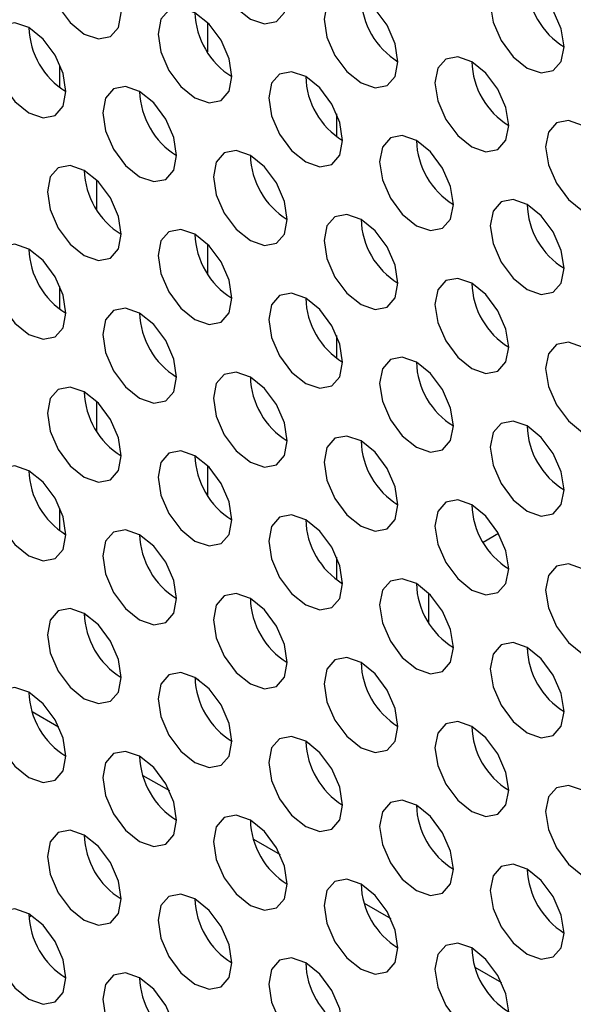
# Model space of a CAD drawing. Header units: millimetres. Extents: x 256 to 1374, y 313 to 1176.
# Tile 124 of 212: x 1070.83 to 1074.36, y 942.48 to 948.77. Entities that reach past the tile are written whole.
import ezdxf

# ---------------------------------------------------------------- set-up
doc = ezdxf.new("R2010")
doc.units = ezdxf.units.MM

msp = doc.modelspace()

# ---------------------------------------------------------------- linework, layer by layer
at = {"color": 7, "linetype": 'Continuous', "lineweight": 30}
for p, q in [((1072.0274, 948.7521), (1072.0274, 948.5638)), ((1071.0846, 948.3362), (1071.0846, 948.4804)), ((1071.3203, 947.5566), (1071.3203, 947.7449)), ((1072.0274, 947.3367), (1072.0274, 947.1484)), ((1071.0846, 946.9208), (1071.0846, 947.0651)), ((1071.3203, 946.1413), (1071.3203, 946.3296)), ((1072.0274, 945.9214), (1072.0274, 945.7331)), ((1071.0846, 945.5055), (1071.0846, 945.6497)), ((1073.886, 945.4876), (1073.7884, 945.4312)), ((1073.4416, 944.9167), (1073.4416, 945.105)), ((1071.2401, 944.9751), (1071.2656, 944.9605)), ((1071.9472, 944.5669), (1071.9727, 944.5522)), ((1070.9068, 944.351), (1071.0762, 944.2533)), ((1072.6544, 944.1587), (1072.6798, 944.144)), ((1071.614, 943.9428), (1071.7833, 943.8451)), ((1073.3615, 943.7505), (1073.3869, 943.7358)), ((1072.3211, 943.5346), (1072.4904, 943.4369)), ((1074.0686, 943.3423), (1074.094, 943.3276)), ((1073.0282, 943.1264), (1073.1975, 943.0287)), ((1070.8873, 943.0355), (1070.9019, 943.0484)), ((1073.7353, 942.7182), (1073.9046, 942.6204))]:
    msp.add_line(p, q, dxfattribs=at)
at = {"color": 8, "linetype": 'Continuous', "lineweight": 30}
for p, q in [((1072.8523, 948.0233), (1072.8523, 948.1676)), ((1072.8523, 946.608), (1072.8523, 946.7522)), ((1072.8523, 945.1927), (1072.8523, 945.3369))]:
    msp.add_line(p, q, dxfattribs=at)
at = {"color": 7, "linetype": 'Continuous', "lineweight": 30, "flags": 128}
for points in [[(1072.5365, 948.9099), (1072.5186, 949.0244), (1072.4675, 949.1422), (1072.391, 949.2453), (1072.3008, 949.3181), (1072.2106, 949.3495), (1072.1341, 949.3346), (1072.083, 949.2758), (1072.0651, 949.182), (1072.083, 949.0675), (1072.1341, 948.9497), (1072.2106, 948.8465), (1072.3008, 948.7738), (1072.391, 948.7424), (1072.4675, 948.7573), (1072.5186, 948.8161), (1072.5365, 948.9099)], [(1071.4758, 948.8145), (1071.4579, 948.929), (1071.4068, 949.0468), (1071.3303, 949.15), (1071.2401, 949.2228), (1071.1499, 949.2541), (1071.0735, 949.2392), (1071.0224, 949.1804), (1071.0044, 949.0866), (1071.0224, 948.9721), (1071.0735, 948.8543), (1071.1499, 948.7512), (1071.2401, 948.6784), (1071.3303, 948.647), (1071.4068, 948.6619), (1071.4579, 948.7207), (1071.4758, 948.8145)], [(1074.3043, 948.597), (1074.2863, 948.7115), (1074.2352, 948.8293), (1074.1588, 948.9325), (1074.0686, 949.0053), (1073.9784, 949.0366), (1073.9019, 949.0218), (1073.8508, 948.963), (1073.8329, 948.8692), (1073.8508, 948.7546), (1073.9019, 948.6368), (1073.9784, 948.5337), (1074.0686, 948.4609), (1074.1588, 948.4296), (1074.2352, 948.4444), (1074.2863, 948.5032), (1074.3043, 948.597)], [(1073.2436, 948.5017), (1073.2257, 948.6162), (1073.1746, 948.734), (1073.0981, 948.8371), (1073.0079, 948.9099), (1072.9177, 948.9413), (1072.8412, 948.9264), (1072.7901, 948.8676), (1072.7722, 948.7738), (1072.7901, 948.6593), (1072.8412, 948.5415), (1072.9177, 948.4383), (1073.0079, 948.3655), (1073.0981, 948.3342), (1073.1746, 948.3491), (1073.2257, 948.4079), (1073.2436, 948.5017)], [(1072.1829, 948.4063), (1072.165, 948.5208), (1072.1139, 948.6386), (1072.0374, 948.7418), (1071.9472, 948.8145), (1071.857, 948.8459), (1071.7806, 948.831), (1071.7295, 948.7722), (1071.7115, 948.6784), (1071.7295, 948.5639), (1071.7806, 948.4461), (1071.857, 948.343), (1071.9472, 948.2702), (1072.0374, 948.2388), (1072.1139, 948.2537), (1072.165, 948.3125), (1072.1829, 948.4063)], [(1071.1223, 948.3109), (1071.1043, 948.4255), (1071.0532, 948.5433), (1070.9768, 948.6464), (1070.8866, 948.7192), (1070.7964, 948.7505), (1070.7199, 948.7357), (1070.6688, 948.6769), (1070.6509, 948.5831), (1070.6688, 948.4686), (1070.7199, 948.3508), (1070.7964, 948.2476), (1070.8866, 948.1748), (1070.9768, 948.1435), (1071.0532, 948.1583), (1071.1043, 948.2171), (1071.1223, 948.3109)], [(1073.9507, 948.0935), (1073.9328, 948.208), (1073.8817, 948.3258), (1073.8052, 948.4289), (1073.715, 948.5017), (1073.6248, 948.5331), (1073.5483, 948.5182), (1073.4972, 948.4594), (1073.4793, 948.3656), (1073.4972, 948.2511), (1073.5483, 948.1333), (1073.6248, 948.0301), (1073.715, 947.9573), (1073.8052, 947.926), (1073.8817, 947.9409), (1073.9328, 947.9997), (1073.9507, 948.0935)], [(1072.89, 947.9981), (1072.8721, 948.1126), (1072.821, 948.2304), (1072.7445, 948.3336), (1072.6543, 948.4063), (1072.5641, 948.4377), (1072.4877, 948.4228), (1072.4366, 948.364), (1072.4186, 948.2702), (1072.4366, 948.1557), (1072.4877, 948.0379), (1072.5641, 947.9348), (1072.6543, 947.862), (1072.7445, 947.8306), (1072.821, 947.8455), (1072.8721, 947.9043), (1072.89, 947.9981)], [(1071.8294, 947.9027), (1071.8114, 948.0173), (1071.7604, 948.135), (1071.6839, 948.2382), (1071.5937, 948.311), (1071.5035, 948.3423), (1071.427, 948.3275), (1071.3759, 948.2687), (1071.358, 948.1749), (1071.3759, 948.0604), (1071.427, 947.9426), (1071.5035, 947.8394), (1071.5937, 947.7666), (1071.6839, 947.7353), (1071.7604, 947.7501), (1071.8114, 947.8089), (1071.8294, 947.9027)], [(1074.6578, 947.6853), (1074.6399, 947.7998), (1074.5888, 947.9176), (1074.5123, 948.0207), (1074.4221, 948.0935), (1074.3319, 948.1249), (1074.2554, 948.11), (1074.2044, 948.0512), (1074.1864, 947.9574), (1074.2044, 947.8429), (1074.2554, 947.7251), (1074.3319, 947.6219), (1074.4221, 947.5491), (1074.5123, 947.5178), (1074.5888, 947.5326), (1074.6399, 947.5915), (1074.6578, 947.6853)], [(1073.5972, 947.5899), (1073.5792, 947.7044), (1073.5281, 947.8222), (1073.4517, 947.9254), (1073.3615, 947.9981), (1073.2713, 948.0295), (1073.1948, 948.0146), (1073.1437, 947.9558), (1073.1258, 947.862), (1073.1437, 947.7475), (1073.1948, 947.6297), (1073.2713, 947.5266), (1073.3615, 947.4538), (1073.4517, 947.4224), (1073.5281, 947.4373), (1073.5792, 947.4961), (1073.5972, 947.5899)], [(1072.5365, 947.4945), (1072.5186, 947.609), (1072.4675, 947.7268), (1072.391, 947.83), (1072.3008, 947.9028), (1072.2106, 947.9341), (1072.1341, 947.9193), (1072.083, 947.8605), (1072.0651, 947.7667), (1072.083, 947.6521), (1072.1341, 947.5344), (1072.2106, 947.4312), (1072.3008, 947.3584), (1072.391, 947.3271), (1072.4675, 947.3419), (1072.5186, 947.4007), (1072.5365, 947.4945)], [(1071.4758, 947.3992), (1071.4579, 947.5137), (1071.4068, 947.6315), (1071.3303, 947.7346), (1071.2401, 947.8074), (1071.1499, 947.8388), (1071.0735, 947.8239), (1071.0224, 947.7651), (1071.0044, 947.6713), (1071.0224, 947.5568), (1071.0735, 947.439), (1071.1499, 947.3358), (1071.2401, 947.2631), (1071.3303, 947.2317), (1071.4068, 947.2466), (1071.4579, 947.3054), (1071.4758, 947.3992)], [(1074.3043, 947.1817), (1074.2863, 947.2962), (1074.2352, 947.414), (1074.1588, 947.5171), (1074.0686, 947.5899), (1073.9784, 947.6213), (1073.9019, 947.6064), (1073.8508, 947.5476), (1073.8329, 947.4538), (1073.8508, 947.3393), (1073.9019, 947.2215), (1073.9784, 947.1184), (1074.0686, 947.0456), (1074.1588, 947.0142), (1074.2352, 947.0291), (1074.2863, 947.0879), (1074.3043, 947.1817)], [(1073.2436, 947.0863), (1073.2257, 947.2008), (1073.1746, 947.3186), (1073.0981, 947.4218), (1073.0079, 947.4946), (1072.9177, 947.5259), (1072.8412, 947.5111), (1072.7901, 947.4523), (1072.7722, 947.3585), (1072.7901, 947.2439), (1072.8412, 947.1261), (1072.9177, 947.023), (1073.0079, 946.9502), (1073.0981, 946.9189), (1073.1746, 946.9337), (1073.2257, 946.9925), (1073.2436, 947.0863)], [(1072.1829, 946.991), (1072.165, 947.1055), (1072.1139, 947.2233), (1072.0374, 947.3264), (1071.9472, 947.3992), (1071.857, 947.4306), (1071.7806, 947.4157), (1071.7295, 947.3569), (1071.7115, 947.2631), (1071.7295, 947.1486), (1071.7806, 947.0308), (1071.857, 946.9276), (1071.9472, 946.8549), (1072.0374, 946.8235), (1072.1139, 946.8384), (1072.165, 946.8972), (1072.1829, 946.991)], [(1071.1223, 946.8956), (1071.1043, 947.0101), (1071.0532, 947.1279), (1070.9768, 947.2311), (1070.8866, 947.3038), (1070.7964, 947.3352), (1070.7199, 947.3203), (1070.6688, 947.2615), (1070.6509, 947.1677), (1070.6688, 947.0532), (1070.7199, 946.9354), (1070.7964, 946.8323), (1070.8866, 946.7595), (1070.9768, 946.7281), (1071.0532, 946.743), (1071.1043, 946.8018), (1071.1223, 946.8956)], [(1073.9507, 946.6781), (1073.9328, 946.7926), (1073.8817, 946.9104), (1073.8052, 947.0136), (1073.715, 947.0864), (1073.6248, 947.1177), (1073.5483, 947.1029), (1073.4972, 947.0441), (1073.4793, 946.9503), (1073.4972, 946.8357), (1073.5483, 946.7179), (1073.6248, 946.6148), (1073.715, 946.542), (1073.8052, 946.5107), (1073.8817, 946.5255), (1073.9328, 946.5843), (1073.9507, 946.6781)], [(1072.89, 946.5828), (1072.8721, 946.6973), (1072.821, 946.8151), (1072.7445, 946.9182), (1072.6543, 946.991), (1072.5641, 947.0224), (1072.4877, 947.0075), (1072.4366, 946.9487), (1072.4186, 946.8549), (1072.4366, 946.7404), (1072.4877, 946.6226), (1072.5641, 946.5194), (1072.6543, 946.4466), (1072.7445, 946.4153), (1072.821, 946.4302), (1072.8721, 946.489), (1072.89, 946.5828)], [(1071.8294, 946.4874), (1071.8114, 946.6019), (1071.7604, 946.7197), (1071.6839, 946.8229), (1071.5937, 946.8956), (1071.5035, 946.927), (1071.427, 946.9121), (1071.3759, 946.8533), (1071.358, 946.7595), (1071.3759, 946.645), (1071.427, 946.5272), (1071.5035, 946.4241), (1071.5937, 946.3513), (1071.6839, 946.3199), (1071.7604, 946.3348), (1071.8114, 946.3936), (1071.8294, 946.4874)], [(1074.6578, 946.2699), (1074.6399, 946.3844), (1074.5888, 946.5022), (1074.5123, 946.6054), (1074.4221, 946.6782), (1074.3319, 946.7095), (1074.2554, 946.6947), (1074.2044, 946.6359), (1074.1864, 946.5421), (1074.2044, 946.4275), (1074.2554, 946.3097), (1074.3319, 946.2066), (1074.4221, 946.1338), (1074.5123, 946.1025), (1074.5888, 946.1173), (1074.6399, 946.1761), (1074.6578, 946.2699)], [(1073.5972, 946.1746), (1073.5792, 946.2891), (1073.5281, 946.4069), (1073.4517, 946.51), (1073.3615, 946.5828), (1073.2713, 946.6142), (1073.1948, 946.5993), (1073.1437, 946.5405), (1073.1258, 946.4467), (1073.1437, 946.3322), (1073.1948, 946.2144), (1073.2713, 946.1112), (1073.3615, 946.0384), (1073.4517, 946.0071), (1073.5281, 946.0219), (1073.5792, 946.0808), (1073.5972, 946.1746)], [(1072.5365, 946.0792), (1072.5186, 946.1937), (1072.4675, 946.3115), (1072.391, 946.4147), (1072.3008, 946.4874), (1072.2106, 946.5188), (1072.1341, 946.5039), (1072.083, 946.4451), (1072.0651, 946.3513), (1072.083, 946.2368), (1072.1341, 946.119), (1072.2106, 946.0159), (1072.3008, 945.9431), (1072.391, 945.9117), (1072.4675, 945.9266), (1072.5186, 945.9854), (1072.5365, 946.0792)], [(1071.4758, 945.9838), (1071.4579, 946.0983), (1071.4068, 946.2161), (1071.3303, 946.3193), (1071.2401, 946.3921), (1071.1499, 946.4234), (1071.0735, 946.4086), (1071.0224, 946.3498), (1071.0044, 946.256), (1071.0224, 946.1414), (1071.0735, 946.0236), (1071.1499, 945.9205), (1071.2401, 945.8477), (1071.3303, 945.8164), (1071.4068, 945.8312), (1071.4579, 945.89), (1071.4758, 945.9838)], [(1074.3043, 945.7664), (1074.2863, 945.8809), (1074.2352, 945.9987), (1074.1588, 946.1018), (1074.0686, 946.1746), (1073.9784, 946.206), (1073.9019, 946.1911), (1073.8508, 946.1323), (1073.8329, 946.0385), (1073.8508, 945.924), (1073.9019, 945.8062), (1073.9784, 945.703), (1074.0686, 945.6302), (1074.1588, 945.5989), (1074.2352, 945.6137), (1074.2863, 945.6725), (1074.3043, 945.7664)], [(1073.2436, 945.671), (1073.2257, 945.7855), (1073.1746, 945.9033), (1073.0981, 946.0064), (1073.0079, 946.0792), (1072.9177, 946.1106), (1072.8412, 946.0957), (1072.7901, 946.0369), (1072.7722, 945.9431), (1072.7901, 945.8286), (1072.8412, 945.7108), (1072.9177, 945.6077), (1073.0079, 945.5349), (1073.0981, 945.5035), (1073.1746, 945.5184), (1073.2257, 945.5772), (1073.2436, 945.671)], [(1072.1829, 945.5756), (1072.165, 945.6901), (1072.1139, 945.8079), (1072.0374, 945.9111), (1071.9472, 945.9839), (1071.857, 946.0152), (1071.7806, 946.0004), (1071.7295, 945.9416), (1071.7115, 945.8478), (1071.7295, 945.7332), (1071.7806, 945.6154), (1071.857, 945.5123), (1071.9472, 945.4395), (1072.0374, 945.4082), (1072.1139, 945.423), (1072.165, 945.4818), (1072.1829, 945.5756)], [(1071.1223, 945.4803), (1071.1043, 945.5948), (1071.0532, 945.7126), (1070.9768, 945.8157), (1070.8866, 945.8885), (1070.7964, 945.9199), (1070.7199, 945.905), (1070.6688, 945.8462), (1070.6509, 945.7524), (1070.6688, 945.6379), (1070.7199, 945.5201), (1070.7964, 945.4169), (1070.8866, 945.3442), (1070.9768, 945.3128), (1071.0532, 945.3277), (1071.1043, 945.3865), (1071.1223, 945.4803)], [(1073.9507, 945.2628), (1073.9328, 945.3773), (1073.8817, 945.4951), (1073.8052, 945.5982), (1073.715, 945.671), (1073.6248, 945.7024), (1073.5483, 945.6875), (1073.4972, 945.6287), (1073.4793, 945.5349), (1073.4972, 945.4204), (1073.5483, 945.3026), (1073.6248, 945.1995), (1073.715, 945.1267), (1073.8052, 945.0953), (1073.8817, 945.1102), (1073.9328, 945.169), (1073.9507, 945.2628)], [(1072.89, 945.1674), (1072.8721, 945.2819), (1072.821, 945.3997), (1072.7445, 945.5029), (1072.6543, 945.5757), (1072.5641, 945.607), (1072.4877, 945.5922), (1072.4366, 945.5334), (1072.4186, 945.4396), (1072.4366, 945.325), (1072.4877, 945.2072), (1072.5641, 945.1041), (1072.6543, 945.0313), (1072.7445, 945), (1072.821, 945.0148), (1072.8721, 945.0736), (1072.89, 945.1674)], [(1071.8294, 945.0721), (1071.8114, 945.1866), (1071.7604, 945.3044), (1071.6839, 945.4075), (1071.5937, 945.4803), (1071.5035, 945.5117), (1071.427, 945.4968), (1071.3759, 945.438), (1071.358, 945.3442), (1071.3759, 945.2297), (1071.427, 945.1119), (1071.5035, 945.0087), (1071.5937, 944.9359), (1071.6839, 944.9046), (1071.7604, 944.9194), (1071.8114, 944.9783), (1071.8294, 945.0721)], [(1074.6578, 944.8546), (1074.6399, 944.9691), (1074.5888, 945.0869), (1074.5123, 945.19), (1074.4221, 945.2628), (1074.3319, 945.2942), (1074.2554, 945.2793), (1074.2044, 945.2205), (1074.1864, 945.1267), (1074.2044, 945.0122), (1074.2554, 944.8944), (1074.3319, 944.7913), (1074.4221, 944.7185), (1074.5123, 944.6871), (1074.5888, 944.702), (1074.6399, 944.7608), (1074.6578, 944.8546)], [(1073.5972, 944.7592), (1073.5792, 944.8737), (1073.5281, 944.9915), (1073.4517, 945.0947), (1073.3615, 945.1675), (1073.2713, 945.1988), (1073.1948, 945.184), (1073.1437, 945.1252), (1073.1258, 945.0314), (1073.1437, 944.9168), (1073.1948, 944.799), (1073.2713, 944.6959), (1073.3615, 944.6231), (1073.4517, 944.5918), (1073.5281, 944.6066), (1073.5792, 944.6654), (1073.5972, 944.7592)], [(1072.5365, 944.6639), (1072.5186, 944.7784), (1072.4675, 944.8962), (1072.391, 944.9993), (1072.3008, 945.0721), (1072.2106, 945.1035), (1072.1341, 945.0886), (1072.083, 945.0298), (1072.0651, 944.936), (1072.083, 944.8215), (1072.1341, 944.7037), (1072.2106, 944.6005), (1072.3008, 944.5277), (1072.391, 944.4964), (1072.4675, 944.5112), (1072.5186, 944.5701), (1072.5365, 944.6639)], [(1071.4758, 944.5685), (1071.4579, 944.683), (1071.4068, 944.8008), (1071.3303, 944.904), (1071.2401, 944.9767), (1071.1499, 945.0081), (1071.0735, 944.9932), (1071.0224, 944.9344), (1071.0044, 944.8406), (1071.0224, 944.7261), (1071.0735, 944.6083), (1071.1499, 944.5052), (1071.2401, 944.4324), (1071.3303, 944.401), (1071.4068, 944.4159), (1071.4579, 944.4747), (1071.4758, 944.5685)], [(1074.3043, 944.351), (1074.2863, 944.4655), (1074.2352, 944.5833), (1074.1588, 944.6865), (1074.0686, 944.7593), (1073.9784, 944.7906), (1073.9019, 944.7758), (1073.8508, 944.717), (1073.8329, 944.6232), (1073.8508, 944.5086), (1073.9019, 944.3908), (1073.9784, 944.2877), (1074.0686, 944.2149), (1074.1588, 944.1835), (1074.2352, 944.1984), (1074.2863, 944.2572), (1074.3043, 944.351)], [(1073.2436, 944.2557), (1073.2257, 944.3702), (1073.1746, 944.488), (1073.0981, 944.5911), (1073.0079, 944.6639), (1072.9177, 944.6953), (1072.8412, 944.6804), (1072.7901, 944.6216), (1072.7722, 944.5278), (1072.7901, 944.4133), (1072.8412, 944.2955), (1072.9177, 944.1923), (1073.0079, 944.1195), (1073.0981, 944.0882), (1073.1746, 944.103), (1073.2257, 944.1618), (1073.2436, 944.2557)], [(1072.1829, 944.1603), (1072.165, 944.2748), (1072.1139, 944.3926), (1072.0374, 944.4957), (1071.9472, 944.5685), (1071.857, 944.5999), (1071.7806, 944.585), (1071.7295, 944.5262), (1071.7115, 944.4324), (1071.7295, 944.3179), (1071.7806, 944.2001), (1071.857, 944.097), (1071.9472, 944.0242), (1072.0374, 943.9928), (1072.1139, 944.0077), (1072.165, 944.0665), (1072.1829, 944.1603)], [(1071.1223, 944.0649), (1071.1043, 944.1794), (1071.0532, 944.2972), (1070.9768, 944.4004), (1070.8866, 944.4732), (1070.7964, 944.5045), (1070.7199, 944.4897), (1070.6688, 944.4309), (1070.6509, 944.3371), (1070.6688, 944.2225), (1070.7199, 944.1047), (1070.7964, 944.0016), (1070.8866, 943.9288), (1070.9768, 943.8975), (1071.0532, 943.9123), (1071.1043, 943.9711), (1071.1223, 944.0649)], [(1073.9507, 943.8475), (1073.9328, 943.962), (1073.8817, 944.0798), (1073.8052, 944.1829), (1073.715, 944.2557), (1073.6248, 944.287), (1073.5483, 944.2722), (1073.4972, 944.2134), (1073.4793, 944.1196), (1073.4972, 944.0051), (1073.5483, 943.8873), (1073.6248, 943.7841), (1073.715, 943.7113), (1073.8052, 943.68), (1073.8817, 943.6948), (1073.9328, 943.7536), (1073.9507, 943.8475)], [(1072.89, 943.7521), (1072.8721, 943.8666), (1072.821, 943.9844), (1072.7445, 944.0875), (1072.6543, 944.1603), (1072.5641, 944.1917), (1072.4877, 944.1768), (1072.4366, 944.118), (1072.4186, 944.0242), (1072.4366, 943.9097), (1072.4877, 943.7919), (1072.5641, 943.6888), (1072.6543, 943.616), (1072.7445, 943.5846), (1072.821, 943.5995), (1072.8721, 943.6583), (1072.89, 943.7521)], [(1071.8294, 943.6567), (1071.8114, 943.7712), (1071.7604, 943.889), (1071.6839, 943.9922), (1071.5937, 944.065), (1071.5035, 944.0963), (1071.427, 944.0815), (1071.3759, 944.0227), (1071.358, 943.9289), (1071.3759, 943.8143), (1071.427, 943.6965), (1071.5035, 943.5934), (1071.5937, 943.5206), (1071.6839, 943.4893), (1071.7604, 943.5041), (1071.8114, 943.5629), (1071.8294, 943.6567)], [(1074.6578, 943.4392), (1074.6399, 943.5538), (1074.5888, 943.6716), (1074.5123, 943.7747), (1074.4221, 943.8475), (1074.3319, 943.8788), (1074.2554, 943.864), (1074.2044, 943.8052), (1074.1864, 943.7114), (1074.2044, 943.5969), (1074.2554, 943.4791), (1074.3319, 943.3759), (1074.4221, 943.3031), (1074.5123, 943.2718), (1074.5888, 943.2866), (1074.6399, 943.3454), (1074.6578, 943.4392)], [(1073.5972, 943.3439), (1073.5792, 943.4584), (1073.5281, 943.5762), (1073.4517, 943.6793), (1073.3615, 943.7521), (1073.2713, 943.7835), (1073.1948, 943.7686), (1073.1437, 943.7098), (1073.1258, 943.616), (1073.1437, 943.5015), (1073.1948, 943.3837), (1073.2713, 943.2806), (1073.3615, 943.2078), (1073.4517, 943.1764), (1073.5281, 943.1913), (1073.5792, 943.2501), (1073.5972, 943.3439)], [(1072.5365, 943.2485), (1072.5186, 943.363), (1072.4675, 943.4808), (1072.391, 943.584), (1072.3008, 943.6568), (1072.2106, 943.6881), (1072.1341, 943.6733), (1072.083, 943.6145), (1072.0651, 943.5207), (1072.083, 943.4061), (1072.1341, 943.2883), (1072.2106, 943.1852), (1072.3008, 943.1124), (1072.391, 943.0811), (1072.4675, 943.0959), (1072.5186, 943.1547), (1072.5365, 943.2485)], [(1071.4758, 943.1532), (1071.4579, 943.2677), (1071.4068, 943.3855), (1071.3303, 943.4886), (1071.2401, 943.5614), (1071.1499, 943.5928), (1071.0735, 943.5779), (1071.0224, 943.5191), (1071.0044, 943.4253), (1071.0224, 943.3108), (1071.0735, 943.193), (1071.1499, 943.0898), (1071.2401, 943.017), (1071.3303, 942.9857), (1071.4068, 943.0005), (1071.4579, 943.0594), (1071.4758, 943.1532)], [(1074.3043, 942.9357), (1074.2863, 943.0502), (1074.2352, 943.168), (1074.1588, 943.2711), (1074.0686, 943.3439), (1073.9784, 943.3753), (1073.9019, 943.3604), (1073.8508, 943.3016), (1073.8329, 943.2078), (1073.8508, 943.0933), (1073.9019, 942.9755), (1073.9784, 942.8724), (1074.0686, 942.7996), (1074.1588, 942.7682), (1074.2352, 942.7831), (1074.2863, 942.8419), (1074.3043, 942.9357)], [(1073.2436, 942.8403), (1073.2257, 942.9548), (1073.1746, 943.0726), (1073.0981, 943.1758), (1073.0079, 943.2486), (1072.9177, 943.2799), (1072.8412, 943.2651), (1072.7901, 943.2063), (1072.7722, 943.1124), (1072.7901, 942.9979), (1072.8412, 942.8801), (1072.9177, 942.777), (1073.0079, 942.7042), (1073.0981, 942.6729), (1073.1746, 942.6877), (1073.2257, 942.7465), (1073.2436, 942.8403)], [(1072.1829, 942.7449), (1072.165, 942.8595), (1072.1139, 942.9773), (1072.0374, 943.0804), (1071.9472, 943.1532), (1071.857, 943.1846), (1071.7806, 943.1697), (1071.7295, 943.1109), (1071.7115, 943.0171), (1071.7295, 942.9026), (1071.7806, 942.7848), (1071.857, 942.6816), (1071.9472, 942.6088), (1072.0374, 942.5775), (1072.1139, 942.5923), (1072.165, 942.6511), (1072.1829, 942.7449)], [(1071.1223, 942.6496), (1071.1043, 942.7641), (1071.0532, 942.8819), (1070.9768, 942.985), (1070.8866, 943.0578), (1070.7964, 943.0892), (1070.7199, 943.0743), (1070.6688, 943.0155), (1070.6509, 942.9217), (1070.6688, 942.8072), (1070.7199, 942.6894), (1070.7964, 942.5863), (1070.8866, 942.5135), (1070.9768, 942.4821), (1071.0532, 942.497), (1071.1043, 942.5558), (1071.1223, 942.6496)], [(1073.9507, 942.4321), (1073.9328, 942.5466), (1073.8817, 942.6644), (1073.8052, 942.7676), (1073.715, 942.8404), (1073.6248, 942.8717), (1073.5483, 942.8569), (1073.4972, 942.798), (1073.4793, 942.7042), (1073.4972, 942.5897), (1073.5483, 942.4719), (1073.6248, 942.3688), (1073.715, 942.296), (1073.8052, 942.2646), (1073.8817, 942.2795), (1073.9328, 942.3383), (1073.9507, 942.4321)], [(1072.89, 942.3367), (1072.8721, 942.4513), (1072.821, 942.5691), (1072.7445, 942.6722), (1072.6543, 942.745), (1072.5641, 942.7763), (1072.4877, 942.7615), (1072.4366, 942.7027), (1072.4186, 942.6089), (1072.4366, 942.4944), (1072.4877, 942.3766), (1072.5641, 942.2734), (1072.6543, 942.2006), (1072.7445, 942.1693), (1072.821, 942.1841), (1072.8721, 942.2429), (1072.89, 942.3367)], [(1071.8294, 942.2414), (1071.8114, 942.3559), (1071.7604, 942.4737), (1071.6839, 942.5768), (1071.5937, 942.6496), (1071.5035, 942.681), (1071.427, 942.6661), (1071.3759, 942.6073), (1071.358, 942.5135), (1071.3759, 942.399), (1071.427, 942.2812), (1071.5035, 942.1781), (1071.5937, 942.1053), (1071.6839, 942.0739), (1071.7604, 942.0888), (1071.8114, 942.1476), (1071.8294, 942.2414)]]:
    msp.add_lwpolyline(points, dxfattribs=at)
at = {"color": 7, "linetype": 'Continuous', "lineweight": 30}
for centre, radius, start, end in [((1074.564, 949.0191), 0.4957, 181.60124, 238.39383), ((1073.5034, 948.9238), 0.4957, 181.60124, 238.39383), ((1072.4427, 948.8284), 0.4957, 181.60124, 238.39383), ((1071.3821, 948.733), 0.4957, 181.60124, 238.39383), ((1074.2105, 948.5156), 0.4957, 181.60251, 238.39256), ((1073.1498, 948.4202), 0.4957, 181.60081, 238.39327), ((1072.0892, 948.3248), 0.4957, 181.60081, 238.39327), ((1073.8569, 948.012), 0.4957, 181.60129, 238.39279), ((1072.7963, 947.9166), 0.4957, 181.60129, 238.39279), ((1071.7356, 947.8213), 0.4957, 181.60129, 238.39279), ((1074.564, 947.6038), 0.4957, 181.60124, 238.39383), ((1073.5034, 947.5084), 0.4957, 181.60124, 238.39383), ((1072.4427, 947.4131), 0.4957, 181.60124, 238.39383), ((1071.3821, 947.3177), 0.4957, 181.60124, 238.39383), ((1074.2105, 947.1002), 0.4957, 181.60251, 238.39256), ((1073.1498, 947.0049), 0.4957, 181.60081, 238.39327), ((1072.0892, 946.9095), 0.4957, 181.60081, 238.39327), ((1073.8569, 946.5967), 0.4957, 181.60129, 238.39279), ((1072.7963, 946.5013), 0.4957, 181.60129, 238.39279), ((1071.7356, 946.4059), 0.4957, 181.60129, 238.39279), ((1074.564, 946.1885), 0.4957, 181.60124, 238.39383), ((1073.5034, 946.0931), 0.4957, 181.60124, 238.39383), ((1072.4427, 945.9977), 0.4957, 181.60124, 238.39383), ((1071.3821, 945.9024), 0.4957, 181.60169, 238.39388), ((1074.2105, 945.6849), 0.4957, 181.60251, 238.39256), ((1073.1498, 945.5895), 0.4957, 181.60081, 238.39327), ((1072.0892, 945.4942), 0.4957, 181.60125, 238.39332), ((1073.8569, 945.1813), 0.4957, 181.60129, 238.39279), ((1072.7963, 945.086), 0.4957, 181.60174, 238.39284), ((1071.7356, 944.9906), 0.4957, 181.60174, 238.39284), ((1074.564, 944.7731), 0.4957, 181.60124, 238.39383), ((1073.5034, 944.6778), 0.4957, 181.60169, 238.39388), ((1072.4467, 944.5848), 0.4998, 182.05096, 238.4084), ((1071.3821, 944.487), 0.4957, 181.60161, 238.39395), ((1074.2105, 944.2696), 0.4957, 181.60295, 238.39261), ((1073.1664, 944.1838), 0.5126, 182.80556, 237.38279), ((1072.0892, 944.0788), 0.4957, 181.60118, 238.3934), ((1073.8569, 943.766), 0.4957, 181.60174, 238.39284), ((1072.7963, 943.6706), 0.4957, 181.60166, 238.39292), ((1071.7356, 943.5753), 0.4957, 181.60166, 238.39292), ((1074.5806, 943.3674), 0.5126, 182.80436, 237.38399), ((1073.5034, 943.2624), 0.4957, 181.60161, 238.39395), ((1072.4427, 943.1671), 0.4957, 181.60161, 238.39395), ((1071.3821, 943.0717), 0.4957, 181.60161, 238.39395), ((1074.2105, 942.8542), 0.4957, 181.60288, 238.39268), ((1073.1498, 942.7588), 0.4957, 181.60118, 238.3934), ((1072.0892, 942.6635), 0.4957, 181.60118, 238.3934)]:
    msp.add_arc(centre, radius, start, end, dxfattribs=at)

doc.saveas('drawing.dxf')
